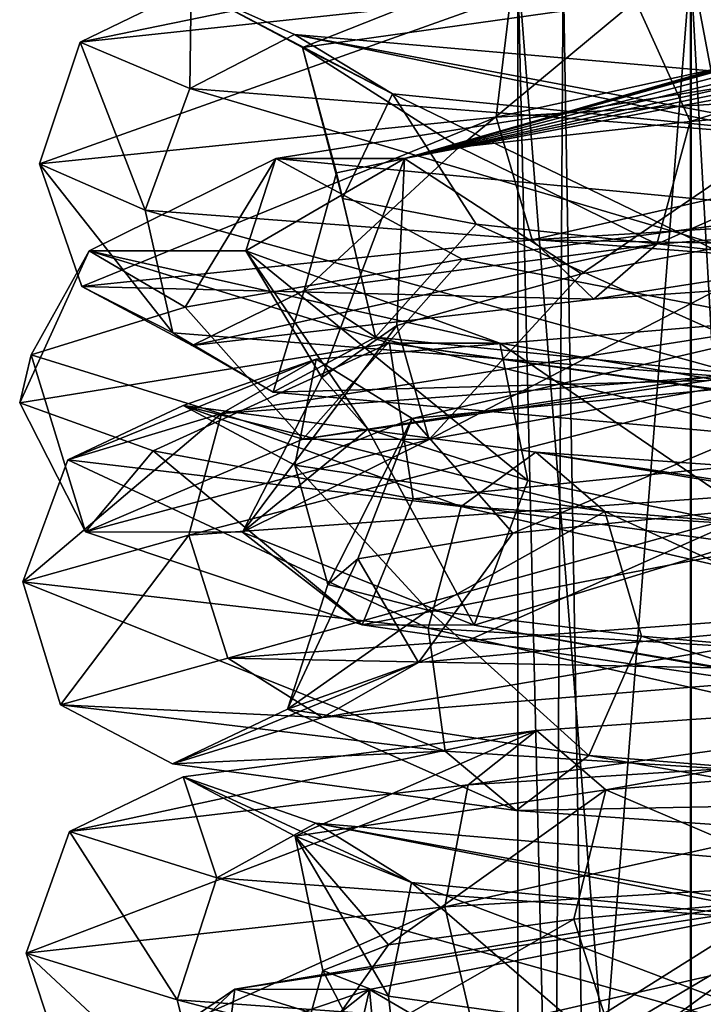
# Model space of a CAD drawing. Header units: millimetres. Extents: x -25 to 71, y -3 to 471.
# Tile 153 of 199: x -14 to -5, y 335 to 348. Entities that reach past the tile are written whole.
import ezdxf

# ---------------------------------------------------------------- set-up
doc = ezdxf.new("R2010")
doc.units = ezdxf.units.MM
doc.header["$LTSCALE"] = 65.185185
for name, color, linetype in [('1624', 7, 'CONTINUOUS'), ('1641', 7, 'CONTINUOUS'), ('1642', 7, 'CONTINUOUS'), ('1654', 7, 'CONTINUOUS'), ('1655', 7, 'CONTINUOUS'), ('886', 7, 'CONTINUOUS'), ('906', 7, 'CONTINUOUS')]:
    doc.layers.add(name, color=color, linetype=linetype)

msp = doc.modelspace()

# ---------------------------------------------------------------- linework, layer by layer
at = {"layer": '1624', "linetype": 'CONTINUOUS'}
for points in [[(0, 346.91, -12.027), (0.001, 346.909, -12), (-8.005, 348.223, -8.927), (0, 346.91, -12.027)], [(-8.005, 348.223, -8.927), (0.001, 346.909, -12), (0.001, 346.909, -11.998), (-8.005, 348.223, -8.927)], [(0, 347.52, -13.345), (0, 346.91, -12.027), (-8.005, 348.223, -8.927), (0, 347.52, -13.345)], [(-8.005, 348.223, -8.927), (0.001, 346.909, -11.998), (0, 347.579, -10.59), (-8.005, 348.223, -8.927)]]:
    msp.add_3dface(points, dxfattribs=at)
at = {"layer": '1641', "linetype": 'CONTINUOUS'}
for points in [[(-13.067, 347.221, 3.018), (-7.591, 347.811, 11.056), (-6.842, 348.501, 9.782), (-13.067, 347.221, 3.018)], [(-11.653, 347.91, 2.589), (-13.067, 347.221, 3.018), (-6.842, 348.501, 9.782), (-11.653, 347.91, 2.589)], [(-10.239, 347.155, 2.287), (-11.653, 347.91, 2.589), (-6.842, 348.501, 9.782), (-10.239, 347.155, 2.287)], [(-6.004, 347.745, 8.604), (-10.239, 347.155, 2.287), (-6.842, 348.501, 9.782), (-6.004, 347.745, 8.604)], [(-7.776, 346.266, 11.615), (2.125, 346.857, 13.816), (1.877, 348.402, 13.279), (-7.776, 346.266, 11.615)], [(-7.591, 347.811, 11.056), (-7.776, 346.266, 11.615), (1.877, 348.402, 13.279), (-7.591, 347.811, 11.056)], [(-6.004, 347.745, 8.604), (1.387, 348.335, 10.4), (-5.309, 346.214, 8.449), (-6.004, 347.745, 8.604)], [(-5.309, 346.214, 8.449), (1.387, 348.335, 10.4), (-1.487, 346.541, 9.867), (-5.309, 346.214, 8.449)], [(-11.671, 346.63, -6.607), (-13.067, 347.221, 3.018), (-11.653, 347.91, 2.589), (-11.671, 346.63, -6.607)], [(-10.341, 347.32, -5.964), (-11.671, 346.63, -6.607), (-11.653, 347.91, 2.589), (-10.341, 347.32, -5.964)], [(-10.239, 347.155, 2.287), (-9.094, 346.564, -5.232), (-11.653, 347.91, 2.589), (-10.239, 347.155, 2.287)], [(-9.094, 346.564, -5.232), (-10.341, 347.32, -5.964), (-11.653, 347.91, 2.589), (-9.094, 346.564, -5.232)], [(-13.583, 345.675, 3.299), (-7.776, 346.266, 11.615), (-7.591, 347.811, 11.056), (-13.583, 345.675, 3.299)], [(-13.067, 347.221, 3.018), (-13.583, 345.675, 3.299), (-7.591, 347.811, 11.056), (-13.067, 347.221, 3.018)], [(-10.239, 347.155, 2.287), (-6.004, 347.745, 8.604), (-8.245, 345.886, 5.621), (-10.239, 347.155, 2.287)], [(-8.245, 345.886, 5.621), (-6.004, 347.745, 8.604), (-5.309, 346.214, 8.449), (-8.245, 345.886, 5.621)], [(-12.238, 345.084, -6.754), (-13.583, 345.675, 3.299), (-13.067, 347.221, 3.018), (-12.238, 345.084, -6.754)], [(-11.671, 346.63, -6.607), (-12.238, 345.084, -6.754), (-13.067, 347.221, 3.018), (-11.671, 346.63, -6.607)], [(-4.137, 346.04, -12.757), (-11.671, 346.63, -6.607), (-10.341, 347.32, -5.964), (-4.137, 346.04, -12.757)], [(-9.094, 346.564, -5.232), (-3.17, 345.974, -10.001), (-10.341, 347.32, -5.964), (-9.094, 346.564, -5.232)], [(-3.17, 345.974, -10.001), (-3.595, 346.73, -11.383), (-10.341, 347.32, -5.964), (-3.17, 345.974, -10.001)], [(-3.595, 346.73, -11.383), (-4.137, 346.04, -12.757), (-10.341, 347.32, -5.964), (-3.595, 346.73, -11.383)], [(-9.094, 346.564, -5.232), (-10.239, 347.155, 2.287), (-9.729, 345.232, -2.22), (-9.094, 346.564, -5.232)], [(-9.729, 345.232, -2.22), (-10.239, 347.155, 2.287), (-9.805, 345.559, 1.855), (-9.729, 345.232, -2.22)], [(-9.805, 345.559, 1.855), (-10.239, 347.155, 2.287), (-8.245, 345.886, 5.621), (-9.805, 345.559, 1.855)], [(-4.449, 344.493, -13.251), (-12.238, 345.084, -6.754), (-11.671, 346.63, -6.607), (-4.449, 344.493, -13.251)], [(-4.137, 346.04, -12.757), (-4.449, 344.493, -13.251), (-11.671, 346.63, -6.607), (-4.137, 346.04, -12.757)], [(-8.029, 344.904, -5.926), (-9.094, 346.564, -5.232), (-9.729, 345.232, -2.22), (-8.029, 344.904, -5.926)], [(-3.17, 345.974, -10.001), (-9.094, 346.564, -5.232), (-4.989, 344.577, -8.642), (-3.17, 345.974, -10.001)], [(-4.989, 344.577, -8.642), (-9.094, 346.564, -5.232), (-8.029, 344.904, -5.926), (-4.989, 344.577, -8.642)], [(-11.268, 342.496, 7.274), (-3.389, 343.087, 12.976), (-3.086, 343.778, 11.532), (-11.268, 342.496, 7.274)], [(-10.066, 343.188, 6.417), (-11.268, 342.496, 7.274), (-3.086, 343.778, 11.532), (-10.066, 343.188, 6.417)], [(-8.842, 342.432, 5.647), (-10.066, 343.188, 6.417), (-3.086, 343.778, 11.532), (-8.842, 342.432, 5.647)], [(-2.704, 343.022, 10.137), (-8.842, 342.432, 5.647), (-3.086, 343.778, 11.532), (-2.704, 343.022, 10.137)], [(-13.221, 341.906, -2.254), (-11.268, 342.496, 7.274), (-10.066, 343.188, 6.417), (-13.221, 341.906, -2.254)], [(-11.757, 342.598, -2.069), (-13.221, 341.906, -2.254), (-10.066, 343.188, 6.417), (-11.757, 342.598, -2.069)], [(-10.334, 341.842, -1.811), (-11.757, 342.598, -2.069), (-10.066, 343.188, 6.417), (-10.334, 341.842, -1.811)], [(-11.685, 340.948, 7.671), (-3.422, 341.539, 13.553), (-3.389, 343.087, 12.976), (-11.685, 340.948, 7.671)], [(-11.268, 342.496, 7.274), (-11.685, 340.948, 7.671), (-3.389, 343.087, 12.976), (-11.268, 342.496, 7.274)], [(-8.842, 342.432, 5.647), (-10.334, 341.842, -1.811), (-10.066, 343.188, 6.417), (-8.842, 342.432, 5.647)], [(-8.842, 342.432, 5.647), (-2.704, 343.022, 10.137), (-7.564, 340.976, 6.509), (-8.842, 342.432, 5.647)], [(-7.564, 340.976, 6.509), (-2.704, 343.022, 10.137), (-4.33, 341.303, 8.991), (-7.564, 340.976, 6.509)], [(-8.221, 341.315, -10.597), (-13.221, 341.906, -2.254), (-11.757, 342.598, -2.069), (-8.221, 341.315, -10.597)], [(-10.334, 341.842, -1.811), (-6.395, 341.251, -8.318), (-11.757, 342.598, -2.069), (-10.334, 341.842, -1.811)], [(-6.395, 341.251, -8.318), (-7.27, 342.007, -9.469), (-11.757, 342.598, -2.069), (-6.395, 341.251, -8.318)], [(-7.27, 342.007, -9.469), (-8.221, 341.315, -10.597), (-11.757, 342.598, -2.069), (-7.27, 342.007, -9.469)], [(-13.796, 340.357, -2.25), (-11.685, 340.948, 7.671), (-11.268, 342.496, 7.274), (-13.796, 340.357, -2.25)], [(-13.221, 341.906, -2.254), (-13.796, 340.357, -2.25), (-11.268, 342.496, 7.274), (-13.221, 341.906, -2.254)], [(-10.334, 341.842, -1.811), (-8.842, 342.432, 5.647), (-9.916, 340.321, -1.117), (-10.334, 341.842, -1.811)], [(-9.916, 340.321, -1.117), (-8.842, 342.432, 5.647), (-9.535, 340.648, 2.941), (-9.916, 340.321, -1.117)], [(-9.535, 340.648, 2.941), (-8.842, 342.432, 5.647), (-7.564, 340.976, 6.509), (-9.535, 340.648, 2.941)], [(1.103, 340.725, -13.366), (-8.221, 341.315, -10.597), (-7.27, 342.007, -9.469), (1.103, 340.725, -13.366)], [(-6.395, 341.251, -8.318), (0.905, 340.661, -10.453), (-7.27, 342.007, -9.469), (-6.395, 341.251, -8.318)], [(0.905, 340.661, -10.453), (1.037, 341.417, -11.892), (-7.27, 342.007, -9.469), (0.905, 340.661, -10.453)], [(1.037, 341.417, -11.892), (1.103, 340.725, -13.366), (-7.27, 342.007, -9.469), (1.037, 341.417, -11.892)], [(-8.642, 339.766, -10.986), (-13.796, 340.357, -2.25), (-13.221, 341.906, -2.254), (-8.642, 339.766, -10.986)], [(-8.221, 341.315, -10.597), (-8.642, 339.766, -10.986), (-13.221, 341.906, -2.254), (-8.221, 341.315, -10.597)], [(-6.395, 341.251, -8.318), (-10.334, 341.842, -1.811), (-8.642, 339.994, -4.989), (-6.395, 341.251, -8.318)], [(-8.642, 339.994, -4.989), (-10.334, 341.842, -1.811), (-9.916, 340.321, -1.117), (-8.642, 339.994, -4.989)], [(1.061, 339.175, -13.938), (-8.642, 339.766, -10.986), (-8.221, 341.315, -10.597), (1.061, 339.175, -13.938)], [(-5.926, 339.666, -8.029), (-6.395, 341.251, -8.318), (-8.642, 339.994, -4.989), (-5.926, 339.666, -8.029)], [(1.103, 340.725, -13.366), (1.061, 339.175, -13.938), (-8.221, 341.315, -10.597), (1.103, 340.725, -13.366)], [(0.905, 340.661, -10.453), (-6.395, 341.251, -8.318), (-2.22, 339.339, -9.729), (0.905, 340.661, -10.453)], [(-2.22, 339.339, -9.729), (-6.395, 341.251, -8.318), (-5.926, 339.666, -8.029), (-2.22, 339.339, -9.729)], [(-8.13, 337.772, 10.666), (1.216, 338.363, 13.356), (1.043, 339.056, 11.892), (-8.13, 337.772, 10.666)], [(-7.265, 338.466, 9.472), (-8.13, 337.772, 10.666), (1.043, 339.056, 11.892), (-7.265, 338.466, 9.472)], [(-6.382, 337.709, 8.327), (-7.265, 338.466, 9.472), (1.043, 339.056, 11.892), (-6.382, 337.709, 8.327)], [(0.921, 338.3, 10.451), (-6.382, 337.709, 8.327), (1.043, 339.056, 11.892), (0.921, 338.3, 10.451)], [(-13.201, 337.181, 2.366), (-8.13, 337.772, 10.666), (-7.265, 338.466, 9.472), (-13.201, 337.181, 2.366)], [(-11.756, 337.875, 2.075), (-13.201, 337.181, 2.366), (-7.265, 338.466, 9.472), (-11.756, 337.875, 2.075)], [(-10.331, 337.119, 1.827), (-11.756, 337.875, 2.075), (-7.265, 338.466, 9.472), (-10.331, 337.119, 1.827)], [(-6.382, 337.709, 8.327), (-10.331, 337.119, 1.827), (-7.265, 338.466, 9.472), (-6.382, 337.709, 8.327)], [(-8.429, 336.22, 11.151), (1.33, 336.811, 13.915), (1.216, 338.363, 13.356), (-8.429, 336.22, 11.151)], [(-8.13, 337.772, 10.666), (-8.429, 336.22, 11.151), (1.216, 338.363, 13.356), (-8.13, 337.772, 10.666)], [(-6.382, 337.709, 8.327), (0.921, 338.3, 10.451), (-3.296, 336.392, 9.419), (-6.382, 337.709, 8.327)], [(-11.329, 336.591, -7.178), (-13.201, 337.181, 2.366), (-11.756, 337.875, 2.075), (-11.329, 336.591, -7.178)], [(-10.331, 337.119, 1.827), (-8.851, 336.529, -5.633), (-11.756, 337.875, 2.075), (-10.331, 337.119, 1.827)], [(-8.851, 336.529, -5.633), (-10.069, 337.285, -6.413), (-11.756, 337.875, 2.075), (-8.851, 336.529, -5.633)], [(-10.069, 337.285, -6.413), (-11.329, 336.591, -7.178), (-11.756, 337.875, 2.075), (-10.069, 337.285, -6.413)], [(-13.75, 335.63, 2.516), (-8.429, 336.22, 11.151), (-8.13, 337.772, 10.666), (-13.75, 335.63, 2.516)], [(-13.201, 337.181, 2.366), (-13.75, 335.63, 2.516), (-8.13, 337.772, 10.666), (-13.201, 337.181, 2.366)], [(-10.331, 337.119, 1.827), (-6.382, 337.709, 8.327), (-9.146, 335.738, 3.99), (-10.331, 337.119, 1.827)], [(-9.146, 335.738, 3.99), (-6.382, 337.709, 8.327), (-6.787, 336.065, 7.315), (-9.146, 335.738, 3.99)], [(-6.787, 336.065, 7.315), (-6.382, 337.709, 8.327), (-3.296, 336.392, 9.419), (-6.787, 336.065, 7.315)], [(-3.499, 336, -12.947), (-11.329, 336.591, -7.178), (-10.069, 337.285, -6.413), (-3.499, 336, -12.947)], [(-8.851, 336.529, -5.633), (-2.719, 335.938, -10.133), (-10.069, 337.285, -6.413), (-8.851, 336.529, -5.633)], [(-2.719, 335.938, -10.133), (-3.091, 336.695, -11.53), (-10.069, 337.285, -6.413), (-2.719, 335.938, -10.133)], [(-3.091, 336.695, -11.53), (-3.499, 336, -12.947), (-10.069, 337.285, -6.413), (-3.091, 336.695, -11.53)], [(-11.831, 335.039, -7.444), (-13.75, 335.63, 2.516), (-13.201, 337.181, 2.366), (-11.831, 335.039, -7.444)], [(-11.329, 336.591, -7.178), (-11.831, 335.039, -7.444), (-13.201, 337.181, 2.366), (-11.329, 336.591, -7.178)], [(-8.851, 336.529, -5.633), (-10.331, 337.119, 1.827), (-9.146, 335.083, -3.99), (-8.851, 336.529, -5.633)], [(-9.146, 335.083, -3.99), (-10.331, 337.119, 1.827), (-9.979, 335.41, 0), (-9.146, 335.083, -3.99)], [(-9.979, 335.41, 0), (-10.331, 337.119, 1.827), (-9.146, 335.738, 3.99), (-9.979, 335.41, 0)], [(-3.683, 334.448, -13.484), (-11.831, 335.039, -7.444), (-11.329, 336.591, -7.178), (-3.683, 334.448, -13.484)], [(-3.499, 336, -12.947), (-3.683, 334.448, -13.484), (-11.329, 336.591, -7.178), (-3.499, 336, -12.947)], [(-6.787, 334.755, -7.315), (-8.851, 336.529, -5.633), (-9.146, 335.083, -3.99), (-6.787, 334.755, -7.315)], [(-2.719, 335.938, -10.133), (-8.851, 336.529, -5.633), (-3.296, 334.428, -9.419), (-2.719, 335.938, -10.133)], [(-3.296, 334.428, -9.419), (-8.851, 336.529, -5.633), (-6.787, 334.755, -7.315), (-3.296, 334.428, -9.419)]]:
    msp.add_3dface(points, dxfattribs=at)
at = {"layer": '1642', "linetype": 'CONTINUOUS'}
for points in [[(2.125, 346.857, 13.816), (-7.776, 346.266, 11.615), (-7.318, 344.706, 11.311), (2.125, 346.857, 13.816)], [(2.125, 346.857, 13.816), (-7.318, 344.706, 11.311), (2.265, 345.298, 13.281), (2.125, 346.857, 13.816)], [(-5.309, 346.214, 8.449), (-1.487, 346.541, 9.867), (-5.732, 344.652, 8.86), (-5.309, 346.214, 8.449)], [(-1.487, 346.541, 9.867), (1.774, 345.243, 10.402), (-5.732, 344.652, 8.86), (-1.487, 346.541, 9.867)], [(-7.776, 346.266, 11.615), (-13.583, 345.675, 3.299), (-13.042, 344.115, 3.377), (-7.776, 346.266, 11.615)], [(-7.776, 346.266, 11.615), (-13.042, 344.115, 3.377), (-7.318, 344.706, 11.311), (-7.776, 346.266, 11.615)], [(-8.245, 345.886, 5.621), (-5.309, 346.214, 8.449), (-5.732, 344.652, 8.86), (-8.245, 345.886, 5.621)], [(-9.805, 345.559, 1.855), (-8.245, 345.886, 5.621), (-10.216, 344.06, 2.645), (-9.805, 345.559, 1.855)], [(-8.245, 345.886, 5.621), (-5.732, 344.652, 8.86), (-10.216, 344.06, 2.645), (-8.245, 345.886, 5.621)], [(-13.583, 345.675, 3.299), (-12.238, 345.084, -6.754), (-11.888, 343.523, -6.338), (-13.583, 345.675, 3.299)], [(-13.583, 345.675, 3.299), (-11.888, 343.523, -6.338), (-13.042, 344.115, 3.377), (-13.583, 345.675, 3.299)], [(-9.805, 345.559, 1.855), (-10.216, 344.06, 2.645), (-9.312, 343.469, -4.964), (-9.805, 345.559, 1.855)], [(-9.729, 345.232, -2.22), (-9.805, 345.559, 1.855), (-9.312, 343.469, -4.964), (-9.729, 345.232, -2.22)], [(-8.029, 344.904, -5.926), (-9.729, 345.232, -2.22), (-9.312, 343.469, -4.964), (-8.029, 344.904, -5.926)], [(-7.318, 344.706, 11.311), (2.022, 344.544, 11.856), (2.265, 345.298, 13.281), (-7.318, 344.706, 11.311)], [(-5.732, 344.652, 8.86), (1.774, 345.243, 10.402), (-6.533, 343.953, 10.098), (-5.732, 344.652, 8.86)], [(-6.533, 343.953, 10.098), (1.774, 345.243, 10.402), (2.022, 344.544, 11.856), (-6.533, 343.953, 10.098)], [(-12.238, 345.084, -6.754), (-4.449, 344.493, -13.251), (-4.465, 342.932, -12.711), (-12.238, 345.084, -6.754)], [(-12.238, 345.084, -6.754), (-4.465, 342.932, -12.711), (-11.888, 343.523, -6.338), (-12.238, 345.084, -6.754)], [(-8.029, 344.904, -5.926), (-9.312, 343.469, -4.964), (-3.497, 342.877, -9.956), (-8.029, 344.904, -5.926)], [(-4.989, 344.577, -8.642), (-8.029, 344.904, -5.926), (-3.497, 342.877, -9.956), (-4.989, 344.577, -8.642)], [(-13.042, 344.115, 3.377), (-6.533, 343.953, 10.098), (-7.318, 344.706, 11.311), (-13.042, 344.115, 3.377)], [(-10.216, 344.06, 2.645), (-5.732, 344.652, 8.86), (-11.643, 343.361, 3.015), (-10.216, 344.06, 2.645)], [(-11.643, 343.361, 3.015), (-5.732, 344.652, 8.86), (-6.533, 343.953, 10.098), (-11.643, 343.361, 3.015)], [(-6.533, 343.953, 10.098), (2.022, 344.544, 11.856), (-7.318, 344.706, 11.311), (-6.533, 343.953, 10.098)], [(-11.643, 343.361, 3.015), (-6.533, 343.953, 10.098), (-13.042, 344.115, 3.377), (-11.643, 343.361, 3.015)], [(-11.888, 343.523, -6.338), (-11.643, 343.361, 3.015), (-13.042, 344.115, 3.377), (-11.888, 343.523, -6.338)], [(-10.613, 342.77, -5.658), (-10.216, 344.06, 2.645), (-11.643, 343.361, 3.015), (-10.613, 342.77, -5.658)], [(-9.312, 343.469, -4.964), (-10.216, 344.06, 2.645), (-10.613, 342.77, -5.658), (-9.312, 343.469, -4.964)], [(-10.613, 342.77, -5.658), (-11.643, 343.361, 3.015), (-11.888, 343.523, -6.338), (-10.613, 342.77, -5.658)], [(-4.465, 342.932, -12.711), (-10.613, 342.77, -5.658), (-11.888, 343.523, -6.338), (-4.465, 342.932, -12.711)], [(-3.986, 342.178, -11.347), (-9.312, 343.469, -4.964), (-10.613, 342.77, -5.658), (-3.986, 342.178, -11.347)], [(-3.497, 342.877, -9.956), (-9.312, 343.469, -4.964), (-3.986, 342.178, -11.347), (-3.497, 342.877, -9.956)], [(-3.986, 342.178, -11.347), (-10.613, 342.77, -5.658), (-4.465, 342.932, -12.711), (-3.986, 342.178, -11.347)], [(-3.422, 341.539, 13.553), (-11.685, 340.948, 7.671), (-11.186, 339.384, 7.509), (-3.422, 341.539, 13.553)], [(-3.422, 341.539, 13.553), (-11.186, 339.384, 7.509), (-3.156, 339.975, 13.097), (-3.422, 341.539, 13.553)], [(-7.564, 340.976, 6.509), (-4.33, 341.303, 8.991), (-8.762, 339.329, 5.881), (-7.564, 340.976, 6.509)], [(-4.33, 341.303, 8.991), (-2.472, 339.92, 10.259), (-8.762, 339.329, 5.881), (-4.33, 341.303, 8.991)], [(-9.535, 340.648, 2.941), (-7.564, 340.976, 6.509), (-8.762, 339.329, 5.881), (-9.535, 340.648, 2.941)], [(-11.685, 340.948, 7.671), (-13.796, 340.357, -2.25), (-13.317, 338.792, -2.04), (-11.685, 340.948, 7.671)], [(-11.685, 340.948, 7.671), (-13.317, 338.792, -2.04), (-11.186, 339.384, 7.509), (-11.685, 340.948, 7.671)], [(-9.916, 340.321, -1.117), (-9.535, 340.648, 2.941), (-10.431, 338.738, -1.598), (-9.916, 340.321, -1.117)], [(-9.535, 340.648, 2.941), (-8.762, 339.329, 5.881), (-10.431, 338.738, -1.598), (-9.535, 340.648, 2.941)], [(-13.796, 340.357, -2.25), (-8.642, 339.766, -10.986), (-8.425, 338.201, -10.513), (-13.796, 340.357, -2.25)], [(-13.796, 340.357, -2.25), (-8.425, 338.201, -10.513), (-13.317, 338.792, -2.04), (-13.796, 340.357, -2.25)], [(-8.642, 339.994, -4.989), (-9.916, 340.321, -1.117), (-10.431, 338.738, -1.598), (-8.642, 339.994, -4.989)], [(-11.186, 339.384, 7.509), (-2.818, 339.221, 11.693), (-3.156, 339.975, 13.097), (-11.186, 339.384, 7.509)], [(-8.642, 339.994, -4.989), (-10.431, 338.738, -1.598), (-6.599, 338.146, -8.234), (-8.642, 339.994, -4.989)], [(-5.926, 339.666, -8.029), (-8.642, 339.994, -4.989), (-6.599, 338.146, -8.234), (-5.926, 339.666, -8.029)], [(-8.762, 339.329, 5.881), (-2.472, 339.92, 10.259), (-9.986, 338.63, 6.703), (-8.762, 339.329, 5.881)], [(-9.986, 338.63, 6.703), (-2.472, 339.92, 10.259), (-2.818, 339.221, 11.693), (-9.986, 338.63, 6.703)], [(-8.642, 339.766, -10.986), (1.061, 339.175, -13.938), (0.909, 337.61, -13.442), (-8.642, 339.766, -10.986)], [(-8.642, 339.766, -10.986), (0.909, 337.61, -13.442), (-8.425, 338.201, -10.513), (-8.642, 339.766, -10.986)], [(-5.926, 339.666, -8.029), (-6.599, 338.146, -8.234), (0.712, 337.555, -10.529), (-5.926, 339.666, -8.029)], [(-2.22, 339.339, -9.729), (-5.926, 339.666, -8.029), (0.712, 337.555, -10.529), (-2.22, 339.339, -9.729)], [(-13.317, 338.792, -2.04), (-9.986, 338.63, 6.703), (-11.186, 339.384, 7.509), (-13.317, 338.792, -2.04)], [(-10.431, 338.738, -1.598), (-8.762, 339.329, 5.881), (-11.889, 338.039, -1.821), (-10.431, 338.738, -1.598)], [(-11.889, 338.039, -1.821), (-8.762, 339.329, 5.881), (-9.986, 338.63, 6.703), (-11.889, 338.039, -1.821)], [(-9.986, 338.63, 6.703), (-2.818, 339.221, 11.693), (-11.186, 339.384, 7.509), (-9.986, 338.63, 6.703)], [(-11.889, 338.039, -1.821), (-9.986, 338.63, 6.703), (-13.317, 338.792, -2.04), (-11.889, 338.039, -1.821)], [(-8.425, 338.201, -10.513), (-11.889, 338.039, -1.821), (-13.317, 338.792, -2.04), (-8.425, 338.201, -10.513)], [(-7.522, 337.447, -9.385), (-10.431, 338.738, -1.598), (-11.889, 338.039, -1.821), (-7.522, 337.447, -9.385)], [(-6.599, 338.146, -8.234), (-10.431, 338.738, -1.598), (-7.522, 337.447, -9.385), (-6.599, 338.146, -8.234)], [(-7.522, 337.447, -9.385), (-11.889, 338.039, -1.821), (-8.425, 338.201, -10.513), (-7.522, 337.447, -9.385)], [(0.909, 337.61, -13.442), (-7.522, 337.447, -9.385), (-8.425, 338.201, -10.513), (0.909, 337.61, -13.442)], [(0.812, 336.856, -12), (-6.599, 338.146, -8.234), (-7.522, 337.447, -9.385), (0.812, 336.856, -12)], [(0.712, 337.555, -10.529), (-6.599, 338.146, -8.234), (0.812, 336.856, -12), (0.712, 337.555, -10.529)], [(0.812, 336.856, -12), (-7.522, 337.447, -9.385), (0.909, 337.61, -13.442), (0.812, 336.856, -12)], [(1.33, 336.811, 13.915), (-8.429, 336.22, 11.151), (-8.065, 334.653, 10.791), (1.33, 336.811, 13.915)], [(1.33, 336.811, 13.915), (-8.065, 334.653, 10.791), (1.363, 335.244, 13.403), (1.33, 336.811, 13.915)], [(-3.296, 336.392, 9.419), (0.746, 336.72, 9.951), (-6.317, 334.598, 8.453), (-3.296, 336.392, 9.419)], [(0.746, 336.72, 9.951), (1.068, 335.189, 10.498), (-6.317, 334.598, 8.453), (0.746, 336.72, 9.951)], [(-6.787, 336.065, 7.315), (-3.296, 336.392, 9.419), (-6.317, 334.598, 8.453), (-6.787, 336.065, 7.315)], [(-8.429, 336.22, 11.151), (-13.75, 335.63, 2.516), (-13.24, 334.061, 2.489), (-8.429, 336.22, 11.151)], [(-8.429, 336.22, 11.151), (-13.24, 334.061, 2.489), (-8.065, 334.653, 10.791), (-8.429, 336.22, 11.151)], [(-9.146, 335.738, 3.99), (-6.787, 336.065, 7.315), (-10.371, 334.006, 1.949), (-9.146, 335.738, 3.99)], [(-6.787, 336.065, 7.315), (-6.317, 334.598, 8.453), (-10.371, 334.006, 1.949), (-6.787, 336.065, 7.315)], [(-9.979, 335.41, 0), (-9.146, 335.738, 3.99), (-10.371, 334.006, 1.949), (-9.979, 335.41, 0)], [(-13.75, 335.63, 2.516), (-11.831, 335.039, -7.444), (-11.433, 333.47, -7.126), (-13.75, 335.63, 2.516)], [(-13.75, 335.63, 2.516), (-11.433, 333.47, -7.126), (-13.24, 334.061, 2.489), (-13.75, 335.63, 2.516)], [(-9.979, 335.41, 0), (-10.371, 334.006, 1.949), (-8.955, 333.415, -5.582), (-9.979, 335.41, 0)], [(-9.146, 335.083, -3.99), (-9.979, 335.41, 0), (-8.955, 333.415, -5.582), (-9.146, 335.083, -3.99)], [(-8.065, 334.653, 10.791), (1.217, 334.49, 11.965), (1.363, 335.244, 13.403), (-8.065, 334.653, 10.791)], [(-6.787, 334.755, -7.315), (-9.146, 335.083, -3.99), (-8.955, 333.415, -5.582), (-6.787, 334.755, -7.315)], [(-6.317, 334.598, 8.453), (1.068, 335.189, 10.498), (-7.2, 333.899, 9.634), (-6.317, 334.598, 8.453)], [(-7.2, 333.899, 9.634), (1.068, 335.189, 10.498), (1.217, 334.49, 11.965), (-7.2, 333.899, 9.634)], [(-11.831, 335.039, -7.444), (-3.683, 334.448, -13.484), (-3.597, 332.878, -12.983), (-11.831, 335.039, -7.444)], [(-11.831, 335.039, -7.444), (-3.597, 332.878, -12.983), (-11.433, 333.47, -7.126), (-11.831, 335.039, -7.444)]]:
    msp.add_3dface(points, dxfattribs=at)
at = {"layer": '1654', "linetype": 'CONTINUOUS'}
for points in [[(-8.21, 344.461, 231.343), (-2.528, 343.353, 232.763), (-3.596, 345.071, 233.533), (-8.21, 344.461, 231.343)], [(-2.079, 343.35, 230.813), (-8.627, 342.168, 226.842), (-3.313, 344.929, 229.439), (-2.079, 343.35, 230.813)], [(-3.313, 344.929, 229.439), (-8.627, 342.168, 226.842), (-6.692, 344.272, 227.436), (-3.313, 344.929, 229.439)], [(-11.729, 343.851, 227.648), (-10.235, 342.172, 228.032), (-8.21, 344.461, 231.343), (-11.729, 343.851, 227.648)], [(-10.235, 342.172, 228.032), (-2.528, 343.353, 232.763), (-8.21, 344.461, 231.343), (-10.235, 342.172, 228.032)], [(-6.692, 344.272, 227.436), (-8.627, 342.168, 226.842), (-9.037, 343.615, 224.289), (-6.692, 344.272, 227.436)], [(-13.69, 343.242, 222.937), (-10.235, 342.172, 228.032), (-11.729, 343.851, 227.648), (-13.69, 343.242, 222.937)], [(-8.627, 342.168, 226.842), (-11.002, 340.987, 219.561), (-9.037, 343.615, 224.289), (-8.627, 342.168, 226.842)], [(-9.037, 343.615, 224.289), (-11.002, 340.987, 219.561), (-9.992, 342.957, 220.477), (-9.037, 343.615, 224.289)], [(-10.235, 342.172, 228.032), (-2.079, 343.35, 230.813), (-2.528, 343.353, 232.763), (-10.235, 342.172, 228.032)], [(-8.627, 342.168, 226.842), (-2.079, 343.35, 230.813), (-10.235, 342.172, 228.032), (-8.627, 342.168, 226.842)], [(-13.834, 342.632, 217.837), (-12.998, 340.991, 219.42), (-13.69, 343.242, 222.937), (-13.834, 342.632, 217.837)], [(-12.998, 340.991, 219.42), (-10.235, 342.172, 228.032), (-13.69, 343.242, 222.937), (-12.998, 340.991, 219.42)], [(-9.992, 342.957, 220.477), (-11.002, 340.987, 219.561), (-9.407, 342.3, 216.597), (-9.992, 342.957, 220.477)], [(-12.139, 342.022, 213.022), (-12.998, 340.991, 219.42), (-13.834, 342.632, 217.837), (-12.139, 342.022, 213.022)], [(-11.002, 340.987, 219.561), (-8.055, 339.805, 212.493), (-9.407, 342.3, 216.597), (-11.002, 340.987, 219.561)], [(-9.407, 342.3, 216.597), (-8.055, 339.805, 212.493), (-7.373, 341.643, 213.239), (-9.407, 342.3, 216.597)], [(-12.998, 340.991, 219.42), (-8.627, 342.168, 226.842), (-10.235, 342.172, 228.032), (-12.998, 340.991, 219.42)], [(-11.002, 340.987, 219.561), (-8.627, 342.168, 226.842), (-12.998, 340.991, 219.42), (-11.002, 340.987, 219.561)], [(-9.48, 339.81, 211.088), (-12.998, 340.991, 219.42), (-12.139, 342.022, 213.022), (-9.48, 339.81, 211.088)], [(-8.831, 341.413, 209.134), (-9.48, 339.81, 211.088), (-12.139, 342.022, 213.022), (-8.831, 341.413, 209.134)], [(-7.373, 341.643, 213.239), (-8.055, 339.805, 212.493), (-4.206, 340.987, 210.924), (-7.373, 341.643, 213.239)], [(-4.358, 340.804, 206.694), (-9.48, 339.81, 211.088), (-8.831, 341.413, 209.134), (-4.358, 340.804, 206.694)], [(-9.48, 339.81, 211.088), (-11.002, 340.987, 219.561), (-12.998, 340.991, 219.42), (-9.48, 339.81, 211.088)], [(-8.055, 339.805, 212.493), (-11.002, 340.987, 219.561), (-9.48, 339.81, 211.088), (-8.055, 339.805, 212.493)], [(-8.055, 339.805, 212.493), (-1.211, 338.624, 209.057), (-4.206, 340.987, 210.924), (-8.055, 339.805, 212.493)], [(-1.381, 338.63, 207.063), (-9.48, 339.81, 211.088), (-4.358, 340.804, 206.694), (-1.381, 338.63, 207.063)], [(-1.381, 338.63, 207.063), (-8.055, 339.805, 212.493), (-9.48, 339.81, 211.088), (-1.381, 338.63, 207.063)], [(-1.211, 338.624, 209.057), (-8.055, 339.805, 212.493), (-1.381, 338.63, 207.063), (-1.211, 338.624, 209.057)]]:
    msp.add_3dface(points, dxfattribs=at)
at = {"layer": '1655', "linetype": 'CONTINUOUS'}
for points in [[(-3.596, 345.071, 233.533), (-3.315, 346.9, 232.561), (-10.579, 345.743, 227.555), (-3.596, 345.071, 233.533)], [(-10.579, 345.743, 227.555), (-3.315, 346.9, 232.561), (-8.943, 345.743, 226.402), (-10.579, 345.743, 227.555)], [(-4.885, 346.9, 230.959), (-4.829, 346.9, 230.876), (-8.943, 345.743, 226.402), (-4.885, 346.9, 230.959)], [(-4.911, 346.9, 231.068), (-4.885, 346.9, 230.959), (-8.943, 345.743, 226.402), (-4.911, 346.9, 231.068)], [(-4.829, 346.9, 230.876), (-4.516, 346.9, 230.718), (-8.943, 345.743, 226.402), (-4.829, 346.9, 230.876)], [(-4.516, 346.9, 230.718), (-3.694, 346.9, 230.641), (-8.943, 345.743, 226.402), (-4.516, 346.9, 230.718)], [(-3.694, 346.9, 230.641), (-2.849, 346.9, 230.645), (-8.943, 345.743, 226.402), (-3.694, 346.9, 230.641)], [(-2.849, 346.9, 230.645), (-6.692, 344.272, 227.436), (-8.943, 345.743, 226.402), (-2.849, 346.9, 230.645)], [(-4.796, 346.9, 231.41), (-4.911, 346.9, 231.068), (-8.943, 345.743, 226.402), (-4.796, 346.9, 231.41)], [(-3.315, 346.9, 232.561), (-4.133, 346.9, 232.066), (-8.943, 345.743, 226.402), (-3.315, 346.9, 232.561)], [(-4.133, 346.9, 232.066), (-4.796, 346.9, 231.41), (-8.943, 345.743, 226.402), (-4.133, 346.9, 232.066)], [(-2.849, 346.9, 230.645), (-3.313, 344.929, 229.439), (-6.692, 344.272, 227.436), (-2.849, 346.9, 230.645)], [(-12.952, 344.568, 218.883), (-11.729, 343.851, 227.648), (-10.579, 345.743, 227.555), (-12.952, 344.568, 218.883)], [(-12.952, 344.568, 218.883), (-10.579, 345.743, 227.555), (-10.958, 344.568, 219.066), (-12.952, 344.568, 218.883)], [(-11.729, 343.851, 227.648), (-8.21, 344.461, 231.343), (-10.579, 345.743, 227.555), (-11.729, 343.851, 227.648)], [(-9.992, 342.957, 220.477), (-10.958, 344.568, 219.066), (-8.943, 345.743, 226.402), (-9.992, 342.957, 220.477)], [(-10.958, 344.568, 219.066), (-10.579, 345.743, 227.555), (-8.943, 345.743, 226.402), (-10.958, 344.568, 219.066)], [(-8.21, 344.461, 231.343), (-3.596, 345.071, 233.533), (-10.579, 345.743, 227.555), (-8.21, 344.461, 231.343)], [(-9.037, 343.615, 224.289), (-9.992, 342.957, 220.477), (-8.943, 345.743, 226.402), (-9.037, 343.615, 224.289)], [(-6.692, 344.272, 227.436), (-9.037, 343.615, 224.289), (-8.943, 345.743, 226.402), (-6.692, 344.272, 227.436)], [(-13.834, 342.632, 217.837), (-13.69, 343.242, 222.937), (-12.952, 344.568, 218.883), (-13.834, 342.632, 217.837)], [(-9.13, 343.394, 210.745), (-13.834, 342.632, 217.837), (-12.952, 344.568, 218.883), (-9.13, 343.394, 210.745)], [(-13.69, 343.242, 222.937), (-11.729, 343.851, 227.648), (-12.952, 344.568, 218.883), (-13.69, 343.242, 222.937)], [(-9.13, 343.394, 210.745), (-12.952, 344.568, 218.883), (-7.731, 343.393, 212.177), (-9.13, 343.394, 210.745)], [(-7.731, 343.393, 212.177), (-12.952, 344.568, 218.883), (-10.958, 344.568, 219.066), (-7.731, 343.393, 212.177)], [(-9.992, 342.957, 220.477), (-9.407, 342.3, 216.597), (-10.958, 344.568, 219.066), (-9.992, 342.957, 220.477)], [(-9.407, 342.3, 216.597), (-7.373, 341.643, 213.239), (-10.958, 344.568, 219.066), (-9.407, 342.3, 216.597)], [(-7.373, 341.643, 213.239), (-7.731, 343.393, 212.177), (-10.958, 344.568, 219.066), (-7.373, 341.643, 213.239)], [(-12.139, 342.022, 213.022), (-13.834, 342.632, 217.837), (-9.13, 343.394, 210.745), (-12.139, 342.022, 213.022)], [(-8.831, 341.413, 209.134), (-12.139, 342.022, 213.022), (-9.13, 343.394, 210.745), (-8.831, 341.413, 209.134)], [(-0.94, 342.219, 207.035), (-8.831, 341.413, 209.134), (-9.13, 343.394, 210.745), (-0.94, 342.219, 207.035)], [(-0.94, 342.219, 207.035), (-9.13, 343.394, 210.745), (-0.804, 342.219, 209.032), (-0.94, 342.219, 207.035)], [(-0.804, 342.219, 209.032), (-9.13, 343.394, 210.745), (-7.731, 343.393, 212.177), (-0.804, 342.219, 209.032)], [(-7.373, 341.643, 213.239), (-4.206, 340.987, 210.924), (-7.731, 343.393, 212.177), (-7.373, 341.643, 213.239)], [(-4.206, 340.987, 210.924), (-0.804, 342.219, 209.032), (-7.731, 343.393, 212.177), (-4.206, 340.987, 210.924)], [(-4.358, 340.804, 206.694), (-8.831, 341.413, 209.134), (-0.94, 342.219, 207.035), (-4.358, 340.804, 206.694)], [(-11.098, 335.172, 226.768), (-7.62, 334.095, 231.746), (-4.052, 336.346, 232.352), (-11.098, 335.172, 226.768)], [(-11.098, 335.172, 226.768), (-4.052, 336.346, 232.352), (-3.425, 336.345, 230.451), (-11.098, 335.172, 226.768)], [(-9.388, 335.17, 225.728), (-11.098, 335.172, 226.768), (-3.425, 336.345, 230.451), (-9.388, 335.17, 225.728)], [(-6.971, 333.757, 227.174), (-9.388, 335.17, 225.728), (-3.425, 336.345, 230.451), (-6.971, 333.757, 227.174)], [(-7.62, 334.095, 231.746), (-2.903, 334.705, 233.698), (-4.052, 336.346, 232.352), (-7.62, 334.095, 231.746)], [(-3.67, 334.415, 229.306), (-6.971, 333.757, 227.174), (-3.425, 336.345, 230.451), (-3.67, 334.415, 229.306)], [(-13.521, 332.876, 223.634), (-11.324, 333.485, 228.234), (-11.098, 335.172, 226.768), (-13.521, 332.876, 223.634)], [(-12.837, 333.997, 217.948), (-13.521, 332.876, 223.634), (-11.098, 335.172, 226.768), (-12.837, 333.997, 217.948)], [(-12.837, 333.997, 217.948), (-11.098, 335.172, 226.768), (-9.388, 335.17, 225.728), (-12.837, 333.997, 217.948)], [(-10.86, 333.995, 218.265), (-12.837, 333.997, 217.948), (-9.388, 335.17, 225.728), (-10.86, 333.995, 218.265)], [(-11.324, 333.485, 228.234), (-7.62, 334.095, 231.746), (-11.098, 335.172, 226.768), (-11.324, 333.485, 228.234)], [(-10.003, 332.442, 220.09), (-10.86, 333.995, 218.265), (-9.388, 335.17, 225.728), (-10.003, 332.442, 220.09)], [(-9.195, 333.1, 223.939), (-10.003, 332.442, 220.09), (-9.388, 335.17, 225.728), (-9.195, 333.1, 223.939)], [(-6.971, 333.757, 227.174), (-9.195, 333.1, 223.939), (-9.388, 335.17, 225.728), (-6.971, 333.757, 227.174)]]:
    msp.add_3dface(points, dxfattribs=at)
at = {"layer": '886', "linetype": 'CONTINUOUS'}
for points in [[(-5.303, 320.2, -5.303), (-7.5, 320.2), (-5.303, 348.2, -5.303), (-5.303, 320.2, -5.303)], [(-7.5, 320.2), (-5.303, 320.2, 5.303), (-7.5, 348.2), (-7.5, 320.2)], [(-5.303, 348.2, -5.303), (-7.5, 320.2), (-7.5, 348.2), (-5.303, 348.2, -5.303)], [(-7.5, 348.2), (-5.303, 320.2, 5.303), (-7.5, 348.2, 0.006), (-7.5, 348.2)], [(-7.5, 348.2, 0.006), (-5.303, 320.2, 5.303), (-5.295, 348.2, 5.312), (-7.5, 348.2, 0.006)], [(0, 320.2, -7.5), (-5.303, 320.2, -5.303), (0, 348.2, -7.5), (0, 320.2, -7.5)], [(0, 348.2, -7.5), (-5.303, 320.2, -5.303), (-5.303, 348.2, -5.303), (0, 348.2, -7.5)], [(-5.303, 320.2, 5.303), (0, 320.2, 7.5), (-5.295, 348.2, 5.312), (-5.303, 320.2, 5.303)], [(-5.295, 348.2, 5.312), (0, 320.2, 7.5), (0, 348.2, 7.5), (-5.295, 348.2, 5.312)]]:
    msp.add_3dface(points, dxfattribs=at)
at = {"layer": '906', "linetype": 'CONTINUOUS'}
for points in [[(-7.5, 348.2, 219.994), (-6.926, 348.2, 217.122), (-7.5, 254.2, 220), (-7.5, 348.2, 219.994)], [(-7.5, 254.2, 220), (-6.926, 348.2, 217.122), (-5.303, 254.2, 214.697), (-7.5, 254.2, 220)], [(-7.5, 348.2, 220), (-7.5, 348.2, 219.994), (-7.5, 254.2, 220), (-7.5, 348.2, 220)], [(-5.303, 348.2, 225.303), (-7.5, 348.2, 220), (-5.303, 254.2, 225.303), (-5.303, 348.2, 225.303)], [(-5.303, 254.2, 225.303), (-7.5, 348.2, 220), (-7.5, 254.2, 220), (-5.303, 254.2, 225.303)], [(-6.926, 348.2, 217.122), (-5.295, 348.2, 214.688), (-5.303, 254.2, 214.697), (-6.926, 348.2, 217.122)], [(-5.295, 348.2, 214.688), (0, 348.2, 212.5), (-5.303, 254.2, 214.697), (-5.295, 348.2, 214.688)], [(-5.303, 254.2, 214.697), (0, 348.2, 212.5), (0, 254.2, 212.5), (-5.303, 254.2, 214.697)], [(0, 348.2, 227.5), (-5.303, 348.2, 225.303), (0, 254.2, 227.5), (0, 348.2, 227.5)], [(0, 254.2, 227.5), (-5.303, 348.2, 225.303), (-5.303, 254.2, 225.303), (0, 254.2, 227.5)]]:
    msp.add_3dface(points, dxfattribs=at)

doc.saveas('drawing.dxf')
